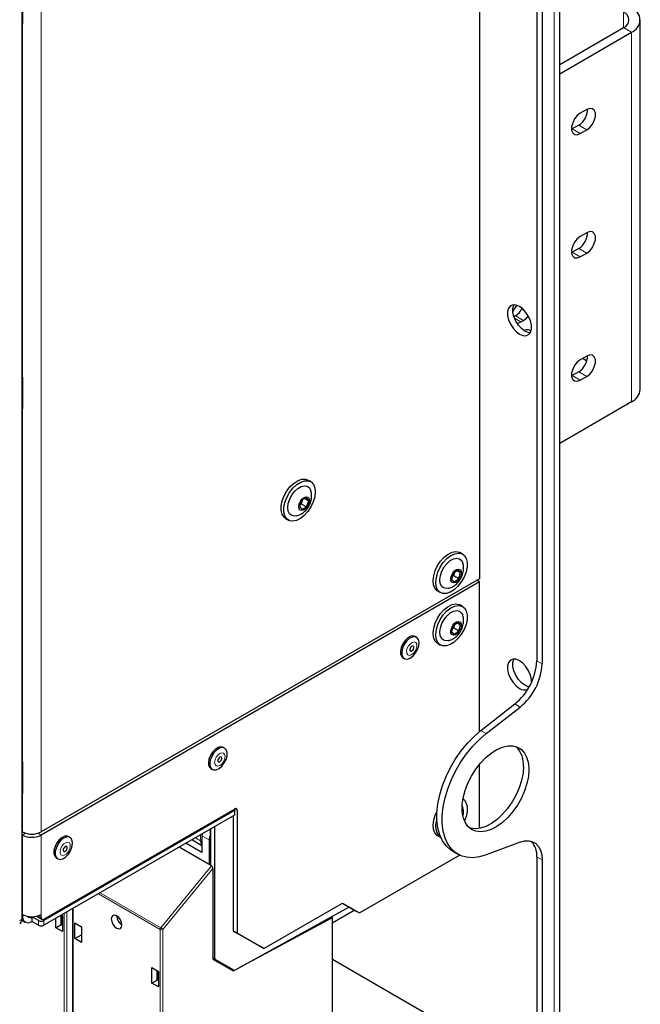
# Paper-space layout 'Blatt2' of a CAD drawing. Header units: millimetres. Extents: x 5 to 418, y 2 to 292.
# Tile 39 of 61: x 145 to 186, y 103 to 169. Entities that reach past the tile are written whole.
import ezdxf

# ---------------------------------------------------------------- set-up
doc = ezdxf.new("R2010")
doc.units = ezdxf.units.MM

psp = doc.layouts.new('Blatt2')

# ---------------------------------------------------------------- linework, layer by layer
at = {"color": 7, "linetype": 'Continuous', "lineweight": 25}
for p, q in [((180.877, 97.699), (180.877, 220.18)), ((179.361, 198.249), (179.361, 126.061)), ((179.715, 198.045), (179.715, 125.857)), ((175.561, 189.682), (175.561, 131.503)), ((145.229, 108.96), (145.229, 176.521)), ((145.261, 170.353), (145.261, 168.383)), ((145.261, 168.368), (145.261, 168.312)), ((186.223, 144.036), (186.223, 168.532)), ((145.242, 119.398), (145.242, 168.313)), ((180.877, 165.58), (185.107, 168.022)), ((180.877, 164.968), (185.637, 167.716)), ((182.667, 162.593), (182.243, 162.348)), ((181.713, 161.306), (181.662, 161.28)), ((182.137, 161.551), (181.713, 161.306)), ((182.243, 161), (182.667, 161.245)), ((182.667, 154.427), (182.243, 154.182)), ((182.137, 153.386), (181.713, 153.141)), ((181.713, 153.141), (181.662, 153.114)), ((182.243, 152.835), (182.667, 153.08)), ((177.947, 148.926), (177.844, 148.866)), ((178.301, 148.518), (178.478, 148.62)), ((178.528, 147.953), (178.529, 147.938)), ((182.667, 146.262), (182.243, 146.017)), ((182.415, 146.116), (182.632, 145.975)), ((182.632, 145.975), (182.676, 145.949)), ((181.713, 144.976), (181.662, 144.949)), ((182.137, 145.221), (181.713, 144.976)), ((182.243, 144.67), (182.667, 144.914)), ((145.261, 144.836), (145.261, 142.795)), ((145.261, 142.924), (145.242, 142.95)), ((185.637, 143.22), (180.877, 140.472)), ((164.366, 137.936), (164.189, 138.039)), ((163.778, 136.707), (163.623, 136.312)), ((163.726, 136.468), (163.672, 136.438)), ((163.726, 136.468), (163.695, 136.496)), ((163.832, 136.737), (163.726, 136.468)), ((163.726, 136.468), (164.079, 136.264)), ((164.085, 136.88), (163.778, 136.707)), ((163.967, 136.813), (164.235, 136.659)), ((164.079, 136.264), (164.235, 136.659)), ((164.235, 136.659), (164.085, 136.88)), ((163.623, 136.312), (163.773, 136.091)), ((163.773, 136.091), (164.079, 136.264)), ((162.714, 135.484), (162.891, 135.382)), ((174.442, 133.138), (174.265, 133.24)), ((173.814, 131.854), (173.702, 131.46)), ((174.117, 132.081), (173.814, 131.854)), ((173.896, 131.916), (173.842, 131.725)), ((174.075, 132.049), (174.308, 131.915)), ((174.308, 131.915), (174.117, 132.081)), ((174.196, 131.521), (174.308, 131.915)), ((175.561, 131.503), (146.499, 114.726)), ((175.561, 131.299), (146.499, 114.522)), ((173.702, 131.46), (173.893, 131.294)), ((173.842, 131.725), (173.76, 131.663)), ((173.788, 131.763), (173.842, 131.725)), ((173.842, 131.725), (174.196, 131.521)), ((173.893, 131.294), (174.196, 131.521)), ((175.561, 131.299), (175.384, 131.401)), ((175.561, 121.379), (175.561, 131.299)), ((172.79, 130.686), (172.967, 130.584)), ((174.442, 129.668), (174.265, 129.77)), ((174.117, 128.611), (173.814, 128.384)), ((174.075, 128.579), (174.308, 128.444)), ((174.308, 128.444), (174.117, 128.611)), ((173.814, 128.384), (173.702, 127.99)), ((173.702, 127.99), (173.893, 127.823)), ((173.842, 128.255), (173.76, 128.193)), ((173.788, 128.293), (173.842, 128.255)), ((173.896, 128.445), (173.842, 128.255)), ((173.842, 128.255), (174.196, 128.051)), ((173.893, 127.823), (174.196, 128.051)), ((174.196, 128.051), (174.308, 128.444)), ((171.39, 127.628), (171.302, 127.679)), ((172.79, 127.215), (172.967, 127.113)), ((170.486, 126.265), (170.574, 126.214)), ((175.654, 121.453), (177.901, 123.207)), ((176.007, 121.249), (178.254, 123.003)), ((158.662, 120.28), (158.574, 120.331)), ((145.261, 119.319), (145.261, 117.35)), ((157.758, 118.918), (157.846, 118.867)), ((175.561, 114.961), (175.561, 119.209)), ((145.242, 109.354), (145.242, 117.279)), ((145.261, 117.334), (145.261, 117.278)), ((146.675, 108.949), (159.315, 116.246)), ((159.315, 116.144), (146.675, 108.847)), ((159.227, 116.195), (159.315, 116.144)), ((159.227, 116.195), (159.227, 116.195)), ((159.315, 116.144), (159.315, 115.838)), ((159.492, 116.144), (159.492, 108.019)), ((174.414, 116.43), (174.449, 116.343)), ((159.315, 115.838), (146.675, 108.541)), ((159.227, 115.787), (159.227, 108.172)), ((157.712, 114.912), (157.712, 112.523)), ((158.021, 106.338), (158.021, 115.091)), ((145.261, 114.726), (145.242, 114.737)), ((145.261, 114.522), (145.242, 114.533)), ((148.409, 114.361), (148.321, 114.412)), ((156.536, 114.194), (157.158, 113.835)), ((157.158, 114.476), (157.158, 113.353)), ((157.636, 114.201), (157.636, 112.568)), ((172.79, 114.477), (172.967, 114.375)), ((157.636, 112.568), (155.643, 113.718)), ((157.158, 113.353), (156.085, 113.973)), ((178.254, 114.047), (176.007, 113.207)), ((147.505, 112.999), (147.593, 112.948)), ((167.606, 109.356), (174.244, 113.188)), ((173.768, 113.456), (174.122, 113.252)), ((179.361, 113.084), (179.361, 97.954)), ((179.715, 112.88), (179.715, 97.75)), ((157.801, 112.472), (157.636, 112.568)), ((157.889, 112.305), (157.889, 106.297)), ((148.582, 109.641), (148.582, 92.391)), ((159.345, 105.572), (166.899, 109.743)), ((161.259, 106.998), (166.474, 110.009)), ((166.474, 110.009), (167.606, 109.356)), ((166.474, 110.009), (167.341, 109.509)), ((166.899, 109.743), (166.899, 109.764)), ((145.261, 109.153), (145.261, 109.255)), ((145.88, 109.102), (145.88, 108.796)), ((146.322, 108.847), (145.88, 109.102)), ((146.285, 109.09), (146.55, 108.937)), ((146.499, 109.051), (146.499, 109.255)), ((147.478, 108.38), (147.478, 109.004)), ((147.832, 108.585), (147.832, 109.209)), ((147.836, 109.211), (147.92, 109.162)), ((147.868, 108.564), (147.868, 109.192)), ((147.92, 109.162), (147.92, 108.125)), ((159.612, 105.72), (165.803, 109.048)), ((165.723, 109.094), (165.803, 109.048)), ((165.803, 108.701), (167.271, 109.549)), ((167.271, 109.549), (165.803, 108.701)), ((165.803, 95.501), (165.803, 109.048)), ((167.341, 109.509), (167.606, 109.356)), ((145.21, 108.887), (145.442, 108.753)), ((146.322, 108.541), (145.88, 108.796)), ((147.478, 108.38), (147.832, 108.585)), ((147.92, 108.125), (147.478, 108.38)), ((147.872, 108.562), (147.832, 108.585)), ((147.872, 108.562), (147.92, 108.589)), ((148.719, 107.664), (148.719, 108.701)), ((148.719, 108.701), (149.161, 108.446)), ((149.161, 108.446), (149.161, 107.409)), ((148.719, 107.664), (149.161, 107.919)), ((149.161, 107.409), (148.719, 107.664)), ((159.227, 108.172), (159.492, 108.019)), ((160.994, 107.151), (159.227, 108.172)), ((159.492, 108.019), (161.259, 106.998)), ((161.259, 106.998), (160.994, 107.151)), ((157.889, 106.373), (158.984, 105.74)), ((153.842, 105.744), (154.284, 105.489)), ((153.842, 104.707), (153.842, 105.744)), ((157.889, 106.297), (159.238, 105.518)), ((158.047, 106.281), (159.284, 105.567)), ((158.938, 105.691), (159.003, 105.729)), ((158.984, 105.74), (159.284, 105.567)), ((165.803, 106.292), (176.533, 100.097)), ((154.196, 104.911), (154.196, 105.539)), ((154.232, 104.89), (154.232, 105.518)), ((154.284, 105.489), (154.284, 104.452)), ((159.238, 105.518), (159.32, 105.563)), ((153.842, 104.707), (154.196, 104.911)), ((154.284, 104.452), (153.842, 104.707)), ((154.236, 104.888), (154.196, 104.911)), ((154.236, 104.888), (154.284, 104.916))]:
    psp.add_line(p, q, dxfattribs=at)
at = {"color": 7, "linetype": 'Continuous', "lineweight": 18}
for p, q in [((180.51, 219.665), (180.51, 97.194)), ((145.213, 108.938), (145.213, 176.499)), ((146.499, 172.905), (146.499, 114.726)), ((185.107, 169.043), (185.107, 168.022)), ((145.229, 119.379), (145.229, 168.294)), ((145.261, 168.312), (145.261, 144.836)), ((185.107, 168.022), (185.637, 167.716)), ((185.637, 143.22), (185.637, 167.716)), ((182.243, 161), (181.713, 161.306)), ((182.667, 161.245), (182.137, 161.551)), ((182.667, 153.08), (182.137, 153.386)), ((182.243, 152.835), (181.713, 153.141)), ((178.301, 148.518), (177.882, 148.759)), ((178.478, 148.62), (177.947, 148.926)), ((182.243, 144.67), (181.713, 144.976)), ((182.667, 144.914), (182.137, 145.221)), ((145.261, 144.327), (145.242, 144.284)), ((145.261, 142.795), (145.261, 119.319)), ((179.361, 126.061), (179.715, 125.857)), ((178.254, 123.003), (177.901, 123.207)), ((175.654, 121.453), (176.007, 121.249)), ((145.242, 119.408), (145.248, 119.404)), ((145.229, 109.334), (145.229, 117.26)), ((145.261, 117.278), (145.261, 114.726)), ((159.492, 116.144), (159.315, 116.246)), ((157.749, 114.934), (157.749, 112.502)), ((145.464, 114.639), (145.261, 114.522)), ((145.261, 109.255), (145.261, 114.522)), ((146.296, 114.639), (146.499, 114.522)), ((146.499, 109.255), (146.499, 114.522)), ((156.721, 114.34), (157.072, 114.138)), ((157.072, 114.138), (157.072, 114.543)), ((157.636, 114.201), (157.158, 114.476)), ((179.715, 112.88), (179.361, 113.084)), ((154.429, 108.382), (157.801, 112.472)), ((157.889, 112.305), (154.56, 108.267)), ((154.384, 108.268), (150.294, 110.63)), ((150.414, 110.7), (154.429, 108.382)), ((148.618, 109.663), (148.618, 92.34)), ((145.229, 109.334), (145.229, 109.334)), ((145.229, 109.172), (145.261, 109.153)), ((145.356, 109.208), (145.261, 109.153)), ((145.88, 109.102), (145.871, 109.108)), ((146.296, 109.168), (146.499, 109.051)), ((148.02, 92.686), (148.02, 109.317)), ((148.196, 109.419), (148.196, 92.685)), ((145.061, 108.862), (145.213, 108.938)), ((146.322, 108.541), (146.322, 108.847)), ((146.675, 108.847), (146.675, 108.541)), ((154.384, 89.012), (154.384, 108.268)), ((154.56, 108.267), (154.56, 89.011)), ((157.889, 106.415), (158.021, 106.338)), ((158.047, 106.281), (157.889, 106.373))]:
    psp.add_line(p, q, dxfattribs=at)
at = {"color": 7, "linetype": 'Continuous', "lineweight": 25, "flags": 128}
for points in [[(145.261, 168.312), (145.248, 168.241), (145.242, 168.231)], [(182.667, 161.245), (182.867, 161.401), (183.042, 161.619), (183.172, 161.874), (183.242, 162.134), (183.242, 162.368), (183.172, 162.547), (183.042, 162.651), (182.867, 162.667), (182.667, 162.593)], [(182.243, 162.348), (182.043, 162.192), (181.868, 161.974), (181.738, 161.719), (181.668, 161.459), (181.668, 161.225), (181.738, 161.046), (181.868, 160.941), (182.043, 160.926), (182.243, 161)], [(182.243, 154.182), (182.043, 154.026), (181.868, 153.808), (181.738, 153.554), (181.668, 153.294), (181.668, 153.06), (181.738, 152.88), (181.868, 152.776), (182.043, 152.76), (182.243, 152.835)], [(182.667, 153.08), (182.867, 153.236), (183.042, 153.454), (183.172, 153.708), (183.242, 153.968), (183.242, 154.202), (183.172, 154.382), (183.042, 154.486), (182.867, 154.502), (182.667, 154.427)], [(178.212, 149.549), (177.988, 149.641), (177.782, 149.652), (177.611, 149.579), (177.489, 149.43), (177.425, 149.216), (177.425, 148.955), (177.489, 148.667), (177.611, 148.376), (177.782, 148.106), (177.988, 147.879), (178.212, 147.712), (178.436, 147.62), (178.642, 147.61), (178.814, 147.682), (178.936, 147.831), (179, 148.045), (179, 148.307), (178.936, 148.595), (178.814, 148.885), (178.642, 149.155), (178.436, 149.383), (178.212, 149.549)], [(178.566, 147.916), (178.342, 148.083), (178.136, 148.31), (177.965, 148.58), (177.842, 148.871), (177.779, 149.159), (177.779, 149.42), (177.842, 149.634), (177.855, 149.658)], [(178.478, 148.62), (178.677, 148.776), (178.798, 148.915)], [(178.047, 148.438), (178.101, 148.443), (178.301, 148.518)], [(178.923, 147.808), (178.79, 147.824), (178.566, 147.916)], [(182.667, 144.914), (182.867, 145.07), (183.042, 145.289), (183.172, 145.543), (183.242, 145.803), (183.242, 146.037), (183.172, 146.217), (183.042, 146.321), (182.867, 146.336), (182.667, 146.262)], [(182.243, 146.017), (182.043, 145.861), (181.868, 145.643), (181.738, 145.388), (181.668, 145.128), (181.668, 144.895), (181.738, 144.715), (181.868, 144.611), (182.043, 144.595), (182.243, 144.67)], [(145.242, 144.939), (145.248, 144.922), (145.261, 144.836)], [(145.261, 142.795), (145.248, 142.725), (145.242, 142.714)], [(162.714, 135.484), (162.601, 135.573), (162.478, 135.767), (162.415, 136.024), (162.418, 136.328), (162.486, 136.659), (162.614, 136.996), (162.795, 137.318), (163.017, 137.605), (163.267, 137.84), (163.528, 138.006), (163.784, 138.095), (164.019, 138.099), (164.189, 138.039)], [(164.671, 137.249), (164.636, 136.929), (164.537, 136.593), (164.381, 136.26), (164.178, 135.953), (163.94, 135.69), (163.683, 135.488), (163.422, 135.359), (163.174, 135.313), (162.955, 135.35), (162.778, 135.47), (162.655, 135.665), (162.592, 135.922), (162.595, 136.226), (162.663, 136.556), (162.791, 136.894), (162.972, 137.216), (163.194, 137.503), (163.443, 137.738), (163.705, 137.904), (163.961, 137.993), (164.196, 137.997), (164.396, 137.918), (164.547, 137.759), (164.641, 137.531), (164.671, 137.249)], [(163.401, 135.669), (163.298, 135.655), (163.113, 135.689), (162.97, 135.801), (162.88, 135.983), (162.851, 136.219), (162.884, 136.491), (162.978, 136.777), (163.125, 137.053), (163.312, 137.298), (163.526, 137.49), (163.747, 137.615), (163.959, 137.663), (164.144, 137.629), (164.287, 137.517), (164.371, 137.355)], [(164.282, 136.685), (164.254, 136.513), (164.176, 136.337), (164.061, 136.183), (163.925, 136.075), (163.79, 136.03), (163.676, 136.054), (163.601, 136.144), (163.575, 136.286), (163.604, 136.458), (163.681, 136.634), (163.797, 136.788), (163.932, 136.896), (164.067, 136.941), (164.181, 136.917), (164.257, 136.827), (164.282, 136.685)], [(172.79, 130.686), (172.754, 130.708), (172.605, 130.87), (172.513, 131.099), (172.485, 131.383), (172.523, 131.704), (172.623, 132.041), (172.781, 132.372), (172.985, 132.679), (173.224, 132.94), (173.482, 133.14), (173.742, 133.265), (173.989, 133.309), (174.207, 133.269), (174.265, 133.24)], [(174.354, 131.294), (174.131, 131.008), (173.881, 130.776), (173.62, 130.612), (173.364, 130.526), (173.129, 130.524), (172.931, 130.606), (172.781, 130.768), (172.69, 130.997), (172.662, 131.281), (172.699, 131.602), (172.8, 131.939), (172.958, 132.27), (173.162, 132.577), (173.401, 132.838), (173.658, 133.038), (173.919, 133.163), (174.166, 133.207), (174.384, 133.167), (174.56, 133.044), (174.681, 132.847), (174.742, 132.588), (174.737, 132.284), (174.667, 131.952), (174.537, 131.615), (174.354, 131.294)], [(173.48, 130.871), (173.352, 130.857), (173.171, 130.899), (173.033, 131.02), (172.95, 131.208), (172.927, 131.45), (172.968, 131.724), (173.068, 132.01), (173.22, 132.284), (173.411, 132.523), (173.626, 132.709), (173.847, 132.826), (174.057, 132.865), (174.238, 132.823), (174.376, 132.702), (174.449, 132.552)], [(174.225, 131.495), (174.103, 131.351), (173.965, 131.259), (173.834, 131.231), (173.729, 131.273), (173.665, 131.379), (173.654, 131.531), (173.696, 131.707), (173.785, 131.88), (173.907, 132.023), (174.045, 132.116), (174.176, 132.143), (174.282, 132.101), (174.345, 131.996), (174.356, 131.844), (174.314, 131.668), (174.225, 131.495)], [(172.79, 127.215), (172.754, 127.238), (172.605, 127.399), (172.513, 127.629), (172.485, 127.913), (172.523, 128.234), (172.623, 128.57), (172.781, 128.902), (172.985, 129.208), (173.224, 129.469), (173.482, 129.669), (173.742, 129.795), (173.989, 129.839), (174.207, 129.799), (174.265, 129.77)], [(174.354, 127.824), (174.131, 127.538), (173.881, 127.305), (173.62, 127.141), (173.364, 127.056), (173.129, 127.054), (172.931, 127.136), (172.781, 127.297), (172.69, 127.527), (172.662, 127.811), (172.699, 128.131), (172.8, 128.468), (172.958, 128.8), (173.162, 129.106), (173.401, 129.367), (173.658, 129.567), (173.919, 129.693), (174.166, 129.737), (174.384, 129.697), (174.56, 129.574), (174.681, 129.377), (174.742, 129.118), (174.737, 128.813), (174.667, 128.482), (174.537, 128.145), (174.354, 127.824)], [(173.48, 127.401), (173.352, 127.386), (173.171, 127.429), (173.033, 127.549), (172.95, 127.738), (172.927, 127.979), (172.968, 128.254), (173.068, 128.54), (173.22, 128.813), (173.411, 129.053), (173.626, 129.239), (173.847, 129.356), (174.057, 129.395), (174.238, 129.352), (174.376, 129.232), (174.449, 129.081)], [(174.225, 128.025), (174.103, 127.881), (173.965, 127.788), (173.834, 127.761), (173.729, 127.803), (173.665, 127.908), (173.654, 128.06), (173.696, 128.236), (173.785, 128.409), (173.907, 128.553), (174.045, 128.646), (174.176, 128.673), (174.282, 128.631), (174.345, 128.526), (174.356, 128.374), (174.314, 128.198), (174.225, 128.025)], [(171.302, 127.679), (171.18, 127.716), (171.001, 127.689), (170.812, 127.584), (170.63, 127.413), (170.478, 127.194), (170.371, 126.951), (170.32, 126.711), (170.331, 126.498), (170.404, 126.337), (170.486, 126.265)], [(171.268, 127.665), (171.09, 127.638), (170.9, 127.533), (170.719, 127.362), (170.566, 127.143), (170.459, 126.9), (170.408, 126.66), (170.42, 126.447), (170.492, 126.286), (170.618, 126.194), (170.783, 126.181), (170.969, 126.247), (171.157, 126.387), (171.326, 126.585), (171.458, 126.819), (171.538, 127.064), (171.558, 127.294), (171.516, 127.483), (171.415, 127.612), (171.268, 127.665)], [(171.136, 127.041), (171.087, 127.032), (171.036, 126.998), (170.989, 126.944), (170.955, 126.879), (170.939, 126.813), (170.943, 126.756), (170.966, 126.716), (171.005, 126.699), (171.054, 126.709), (171.106, 126.743), (171.152, 126.796), (171.186, 126.861), (171.202, 126.927), (171.198, 126.984), (171.175, 127.024), (171.136, 127.041)], [(179.006, 124.627), (179, 124.831), (178.936, 125.119), (178.814, 125.41), (178.642, 125.68), (178.436, 125.907), (178.212, 126.074), (177.988, 126.166), (177.782, 126.176), (177.611, 126.104), (177.489, 125.954), (177.425, 125.74), (177.425, 125.479), (177.489, 125.191), (177.611, 124.901), (177.782, 124.631), (177.988, 124.403), (178.212, 124.237), (178.212, 124.237)], [(178.566, 124.441), (178.342, 124.607), (178.136, 124.835), (177.965, 125.105), (177.842, 125.395), (177.779, 125.683), (177.779, 125.945), (177.842, 126.159), (177.855, 126.182)], [(178.854, 124.337), (178.79, 124.348), (178.566, 124.441)], [(173.768, 113.456), (173.636, 113.541), (173.347, 113.8), (173.108, 114.13), (172.926, 114.525), (172.802, 114.977), (172.74, 115.479), (172.74, 116.021), (172.802, 116.595), (172.926, 117.19), (173.108, 117.795), (173.347, 118.4), (173.636, 118.994), (173.973, 119.567), (174.35, 120.109), (174.76, 120.609), (175.198, 121.06), (175.654, 121.453)], [(176.007, 113.207), (175.551, 113.073), (175.114, 113.019), (174.703, 113.045), (174.326, 113.152), (173.99, 113.337), (173.7, 113.596), (173.462, 113.926), (173.279, 114.321), (173.156, 114.773), (173.094, 115.275), (173.094, 115.817), (173.156, 116.391), (173.279, 116.986), (173.462, 117.591), (173.7, 118.196), (173.99, 118.79), (174.326, 119.363), (174.703, 119.905), (175.114, 120.405), (175.551, 120.856), (176.007, 121.249)], [(158.574, 120.331), (158.564, 120.337), (158.407, 120.369), (158.223, 120.321), (158.034, 120.197), (157.858, 120.011), (157.716, 119.783), (157.623, 119.538), (157.589, 119.303)], [(157.677, 119.252), (157.705, 119.051), (157.793, 118.907), (157.93, 118.835), (158.103, 118.843), (158.292, 118.93), (158.477, 119.087), (158.638, 119.297), (158.757, 119.537), (158.822, 119.78), (158.825, 120.001), (158.766, 120.176), (158.652, 120.286), (158.495, 120.318), (158.312, 120.27), (158.122, 120.146), (157.947, 119.96), (157.805, 119.732), (157.712, 119.487), (157.677, 119.252)], [(178.831, 118.858), (178.799, 118.408), (178.705, 117.935), (178.55, 117.452), (178.341, 116.972), (178.081, 116.51), (177.78, 116.078), (177.445, 115.69), (177.087, 115.357), (176.715, 115.087), (176.341, 114.889), (175.974, 114.769), (175.627, 114.73), (175.307, 114.772), (175.026, 114.896), (174.791, 115.097), (174.608, 115.369), (174.483, 115.705), (174.42, 116.095), (174.42, 116.528), (174.483, 116.991), (174.608, 117.471), (174.791, 117.954), (175.026, 118.427), (175.307, 118.875), (175.627, 119.287), (175.974, 119.649), (176.341, 119.951), (176.715, 120.186), (177.087, 120.346), (177.445, 120.426), (177.78, 120.424), (178.081, 120.341), (178.341, 120.178), (178.55, 119.94), (178.705, 119.635), (178.799, 119.271), (178.831, 118.858)], [(145.242, 119.422), (145.248, 119.405), (145.26, 119.342)], [(158.21, 119.448), (158.219, 119.395), (158.247, 119.361), (158.29, 119.351), (158.34, 119.368), (158.391, 119.408), (158.435, 119.466), (158.464, 119.532), (158.475, 119.596), (158.466, 119.65), (158.438, 119.684), (158.395, 119.693), (158.345, 119.677), (158.294, 119.637), (158.251, 119.579), (158.221, 119.513), (158.21, 119.448)], [(178.478, 119.062), (178.446, 118.613), (178.351, 118.139), (178.197, 117.656), (177.987, 117.176), (177.728, 116.714), (177.426, 116.282), (177.092, 115.894), (176.733, 115.561), (176.362, 115.291), (175.987, 115.093), (175.621, 114.973), (175.273, 114.934), (174.954, 114.976), (174.892, 114.995)], [(145.261, 117.278), (145.248, 117.208), (145.242, 117.197)], [(174.468, 116.914), (174.56, 116.836), (174.681, 116.639), (174.742, 116.38), (174.737, 116.075), (174.667, 115.744), (174.563, 115.465)], [(172.79, 114.477), (172.754, 114.5), (172.605, 114.661), (172.513, 114.891), (172.485, 115.175), (172.523, 115.496), (172.623, 115.832), (172.745, 116.099)], [(148.321, 114.412), (148.246, 114.442), (148.075, 114.439), (147.886, 114.356), (147.7, 114.202), (147.537, 113.995), (147.415, 113.756), (147.347, 113.512), (147.34, 113.289), (147.396, 113.111), (147.505, 112.999)], [(148.469, 114.315), (148.334, 114.391), (148.163, 114.388), (147.974, 114.305), (147.788, 114.151), (147.626, 113.944), (147.504, 113.705), (147.436, 113.461), (147.429, 113.238), (147.484, 113.06), (147.595, 112.946), (147.751, 112.909), (147.933, 112.953), (148.123, 113.073), (148.299, 113.256), (148.444, 113.482), (148.54, 113.727), (148.578, 113.964), (148.553, 114.167), (148.469, 114.315)], [(156.536, 114.194), (156.533, 114.196), (156.505, 114.215)], [(157.174, 114.604), (157.165, 114.56), (157.158, 114.476)], [(148.197, 113.755), (148.159, 113.774), (148.111, 113.767), (148.059, 113.735), (148.012, 113.683), (147.977, 113.619), (147.959, 113.552), (147.961, 113.494), (147.982, 113.452), (148.02, 113.433), (148.068, 113.44), (148.12, 113.472), (148.167, 113.524), (148.202, 113.588), (148.22, 113.655), (148.219, 113.713), (148.197, 113.755)], [(178.254, 114.047), (178.552, 114.127), (178.831, 114.137), (179.083, 114.079), (179.301, 113.953), (179.478, 113.764), (179.608, 113.516), (179.688, 113.219), (179.715, 112.88)], [(151.501, 108.352), (151.637, 108.305), (151.751, 108.328), (151.828, 108.416), (151.855, 108.556), (151.828, 108.728), (151.751, 108.905), (151.637, 109.06), (151.501, 109.169), (151.366, 109.216), (151.251, 109.194), (151.175, 109.105), (151.148, 108.965), (151.175, 108.793), (151.251, 108.616), (151.366, 108.461), (151.501, 108.352)]]:
    psp.add_lwpolyline(points, dxfattribs=at)
at = {"color": 7, "linetype": 'Continuous', "lineweight": 18, "flags": 128}
for points in [[(171.241, 127.313), (171.114, 127.288), (170.98, 127.2), (170.86, 127.062), (170.772, 126.894), (170.73, 126.723), (170.739, 126.574), (170.799, 126.47), (170.9, 126.428), (171.028, 126.452), (171.161, 126.54), (171.281, 126.678), (171.369, 126.846), (171.411, 127.017), (171.402, 127.166), (171.342, 127.27), (171.241, 127.313)], [(157.999, 119.331), (158.023, 119.193), (158.096, 119.104), (158.206, 119.08), (158.337, 119.123), (158.469, 119.226), (158.581, 119.375), (158.658, 119.546), (158.686, 119.714), (158.662, 119.852), (158.59, 119.94), (158.479, 119.965), (158.348, 119.922), (158.217, 119.818), (158.104, 119.67), (158.028, 119.499), (157.999, 119.331)], [(148.368, 113.996), (148.27, 114.045), (148.144, 114.026), (148.01, 113.943), (147.889, 113.809), (147.797, 113.643), (147.751, 113.471), (147.756, 113.319), (147.811, 113.211), (147.909, 113.162), (148.035, 113.18), (148.169, 113.263), (148.291, 113.398), (148.382, 113.564), (148.429, 113.736), (148.424, 113.888), (148.368, 113.996)]]:
    psp.add_lwpolyline(points, dxfattribs=at)
at = {"color": 7, "linetype": 'Continuous', "lineweight": 25}
for centre, radius, start, end in [((184.913, 168.532), 0.546, 290.78342, 69.21658), ((185.327, 168.532), 0.873, 290.78342, 69.21658), ((181.484, 162.599), 1.234, 301.93711, 0.95437), ((181.484, 154.433), 1.234, 301.93711, 0.95437), ((179.097, 148.732), 1.395, 139.92869, 161.16418), ((177.279, 149.974), 1.243, 302.51161, 333.59631), ((178.714, 147.653), 0.354, 44.67597, 124.03226), ((181.484, 146.268), 1.234, 301.93711, 0.95437), ((185.222, 144.136), 1.006, 294.37466, 354.3052), ((175.456, 126.259), 3.91, 308.69084, 357.09274), ((175.81, 126.055), 3.91, 308.69084, 357.09274), ((178.544, 124.695), 0.565, 234.10327, 291.76044), ((176.781, 119.184), 1.701, 355.89216, 44.36227), ((157.984, 119.246), 0.399, 171.91173, 235.48023), ((159.384, 116.161), 0.109, 350.78596, 129.20329), ((173.62, 115.115), 0.981, 154.16878, 230.11601), ((145.88, 115.92), 1.345, 242.60967, 297.39033), ((145.88, 115.716), 1.345, 242.60967, 297.39033), ((177.99, 113.18), 1.375, 355.97315, 42.24357), ((145.204, 108.962), 0.025, 289.61793, 355.10021), ((145.218, 109.356), 0.024, 297.47499, 355.28164), ((145.638, 109.092), 0.382, 170.78596, 309.20329), ((145.88, 110.45), 1.345, 242.60967, 297.39033), ((145.741, 109.27), 0.217, 216.33269, 309.57117), ((146.338, 109.175), 0.1, 193.25058, 238.36327), ((146.606, 109.034), 0.109, 170.78596, 309.20329), ((152.245, 109.19), 0.743, 181.60056, 238.39406), ((146.499, 109.188), 0.384, 242.60967, 297.39033), ((146.499, 108.882), 0.384, 242.60967, 297.39033)]:
    psp.add_arc(centre, radius, start, end, dxfattribs=at)
at = {"color": 7, "linetype": 'Continuous', "lineweight": 18}
for centre, radius, start, end in [((145.218, 168.315), 0.0241, 297.52408, 354.66958), ((145.218, 119.4), 0.024, 297.47499, 355.28164), ((145.218, 117.281), 0.0241, 297.53044, 354.59073), ((157.157, 114.296), 0.18, 241.9209, 270.5257), ((154.576, 108.259), 0.192, 140.22793, 177.36071), ((154.17, 107.955), 0.5, 38.7383, 58.8203), ((154.473, 108.439), 0.193, 242.65648, 296.76622)]:
    psp.add_arc(centre, radius, start, end, dxfattribs=at)
for centre, major_axis, ratio, start_param, end_param in [((145.296, 168.336), (0.0462, 0.0887), 0.546409, 1.315828, 2.332537), ((145.259, 119.441), (0.0214, 0.0453), 0.514298, 3.32574, 3.603779), ((145.296, 119.422), (0.0462, 0.0887), 0.546409, 2.332537, 3.394553), ((145.296, 117.303), (0.0462, 0.0887), 0.546409, 1.315828, 2.332537), ((157.61, 114.44), (0.383, 0.645), 0.585717, 2.3636, 2.937337)]:
    psp.add_ellipse(centre, major_axis=major_axis, ratio=ratio, start_param=start_param, end_param=end_param, dxfattribs=at)
at = {"color": 7, "linetype": 'Continuous', "lineweight": 25}
for centre, major_axis, ratio, start_param, end_param in [((157.983, 114.408), (0.244, 0.437), 0.567218, 1.669994, 2.347686), ((157.8, 112.355), (-0.053, 0.124), 0.570543, 4.074198, 5.636268), ((144.772, 109.195), (-0.311, 0.543), 0.575324, 3.109661, 3.928364), ((158.11, 106.389), (0.063, 0.108), 0.579895, 2.358314, 3.143712), ((159.347, 105.675), (0.063, 0.108), 0.579895, 3.143712, 3.911657)]:
    psp.add_ellipse(centre, major_axis=major_axis, ratio=ratio, start_param=start_param, end_param=end_param, dxfattribs=at)
for points, knots in [([(145.242, 168.313), (145.242, 168.317), (145.243, 168.325), (145.248, 168.342), (145.254, 168.357), (145.259, 168.365), (145.261, 168.368)], [0, 0, 0, 0, 0.273493, 0.551895, 0.859159, 1, 1, 1, 1]), ([(164.427, 136.978), (164.426, 137.075), (164.423, 137.203), (164.376, 137.32), (164.365, 137.349)], [0, 0, 0, 0, 0.756044, 1, 1, 1, 1]), ([(163.406, 135.673), (163.414, 135.673), (163.505, 135.684), (163.671, 135.758), (163.894, 135.892), (164.095, 136.086), (164.268, 136.334), (164.387, 136.623), (164.425, 136.846), (164.427, 136.962), (164.427, 136.978)], [0, 0, 0, 0, 0.0132672, 0.1553436, 0.30016, 0.4536813, 0.6208637, 0.8043647, 0.9721475, 1, 1, 1, 1]), ([(174.265, 131.428), (174.305, 131.494), (174.404, 131.658), (174.492, 131.937), (174.51, 132.238), (174.492, 132.44), (174.452, 132.535), (174.448, 132.544)], [0, 0, 0, 0, 0.197776, 0.488341, 0.73591, 0.973499, 1, 1, 1, 1]), ([(173.487, 130.878), (173.508, 130.881), (173.612, 130.897), (173.788, 130.98), (174.007, 131.124), (174.163, 131.283), (174.241, 131.393), (174.265, 131.428)], [0, 0, 0, 0, 0.064501, 0.323237, 0.588794, 0.872061, 1, 1, 1, 1]), ([(174.265, 127.957), (174.305, 128.024), (174.404, 128.188), (174.492, 128.467), (174.51, 128.767), (174.492, 128.97), (174.452, 129.064), (174.448, 129.074)], [0, 0, 0, 0, 0.197776, 0.488341, 0.73591, 0.973499, 1, 1, 1, 1]), ([(173.487, 127.408), (173.508, 127.411), (173.612, 127.427), (173.788, 127.509), (174.007, 127.654), (174.163, 127.813), (174.241, 127.923), (174.265, 127.957)], [0, 0, 0, 0, 0.064501, 0.323237, 0.588794, 0.872061, 1, 1, 1, 1]), ([(145.243, 119.391), (145.243, 119.39), (145.243, 119.39), (145.242, 119.395), (145.242, 119.398)], [0, 0, 0, 0, 0.446297, 1, 1, 1, 1]), ([(145.242, 117.279), (145.242, 117.283), (145.243, 117.291), (145.248, 117.308), (145.254, 117.323), (145.259, 117.331), (145.261, 117.334)], [0, 0, 0, 0, 0.273493, 0.551895, 0.859159, 1, 1, 1, 1]), ([(174.486, 115.811), (174.494, 115.885), (174.512, 116.051), (174.492, 116.232), (174.452, 116.326), (174.448, 116.336)], [0, 0, 0, 0, 0.421665, 0.941966, 1, 1, 1, 1])]:
    psp.add_open_spline(points, degree=3, knots=knots, dxfattribs=at)

doc.saveas('drawing.dxf')
